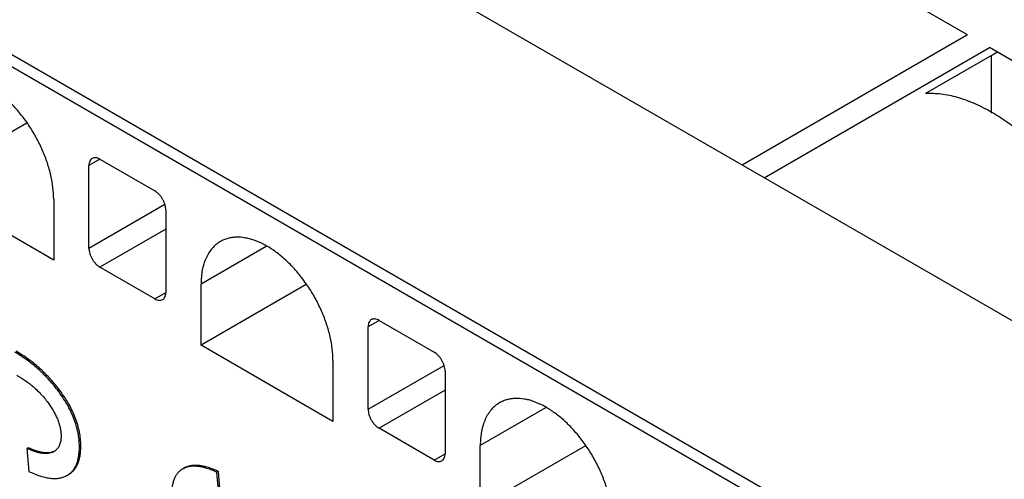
# Model space of a CAD drawing. Header units: inches. Extents: x 0.2 to 16.8, y 0.1 to 10.8.
# Tile 25 of 28: x 14.694 to 15.193, y 9.211 to 9.444. Entities that reach past the tile are written whole.
import ezdxf

# ---------------------------------------------------------------- set-up
doc = ezdxf.new("R2010")
doc.units = ezdxf.units.IN
doc.header["$LTSCALE"] = 0.935
doc.header["$MEASUREMENT"] = 0
doc.layers.get('0').update_dxf_attribs({"linetype": 'CONTINUOUS'})

msp = doc.modelspace()

# ---------------------------------------------------------------- linework, layer by layer
at = {"color": 7, "linetype": 'CONTINUOUS'}
for p, q in [((15.4534470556, 9.1433375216), (14.0737536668, 9.9399551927)), ((13.9028231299, 9.8811250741), (15.3170366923, 9.0645758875)), ((15.3142528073, 9.0597540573), (13.9000392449, 9.8763032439)), ((15.1740840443, 9.4364477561), (15.0437754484, 9.5116842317)), ((15.1740840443, 9.4364477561), (15.0599409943, 9.3705429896)), ((15.0710636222, 9.3641209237), (15.185204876, 9.430024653)), ((15.3155054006, 9.3547928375), (15.1851968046, 9.430029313)), ((15.1861940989, 9.4260178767), (15.1527874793, 9.4067293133)), ((15.1861940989, 9.3969009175), (15.1861940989, 9.4260178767)), ((14.6977139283, 9.3917392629), (14.6444500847, 9.3609853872)), ((14.7346476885, 9.373517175), (14.7290801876, 9.3703025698)), ((14.7346479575, 9.373516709), (14.7624868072, 9.3574429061)), ((14.7290801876, 9.3285147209), (14.7290801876, 9.3703025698)), ((14.7112633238, 9.3224082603), (14.6444500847, 9.3609853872)), ((14.7112633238, 9.3532669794), (14.7112633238, 9.3224082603)), ((14.7290801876, 9.3285147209), (14.7675396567, 9.3507207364)), ((14.7680545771, 9.3477992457), (14.7680545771, 9.3060113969)), ((14.7680545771, 9.338159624), (14.7346479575, 9.3188710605)), ((14.8189381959, 9.3292815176), (14.7858714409, 9.3101891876)), ((14.7624868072, 9.3027972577), (14.7346479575, 9.3188710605)), ((14.7858714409, 9.2793304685), (14.7858714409, 9.3101891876)), ((14.8391352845, 9.3100843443), (14.7858714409, 9.2793304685)), ((14.7624868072, 9.3027972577), (14.7680543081, 9.3060118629)), ((14.8760690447, 9.2918622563), (14.8705015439, 9.2886476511)), ((14.8760693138, 9.2918617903), (14.9039081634, 9.2757879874)), ((14.8705015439, 9.2468598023), (14.8705015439, 9.2886476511)), ((14.8526846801, 9.2407533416), (14.7858714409, 9.2793304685)), ((14.8526846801, 9.2716120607), (14.8526846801, 9.2407533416)), ((14.8705015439, 9.2468598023), (14.9089610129, 9.2690658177)), ((14.9094759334, 9.266144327), (14.9094759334, 9.2243564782)), ((14.7138519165, 9.2570719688), (14.7131448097, 9.2566636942)), ((14.9094759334, 9.2565047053), (14.8760693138, 9.2372161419)), ((14.9603595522, 9.2476265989), (14.9272927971, 9.228534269)), ((14.9039081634, 9.221142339), (14.8760693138, 9.2372161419)), ((14.6983442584, 9.2273693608), (14.6976371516, 9.2269610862)), ((14.6976371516, 9.2269610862), (14.6986404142, 9.215434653)), ((14.7113866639, 9.2254572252), (14.7106795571, 9.2250489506)), ((14.7113522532, 9.2254072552), (14.7106795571, 9.2250489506)), ((14.7249934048, 9.2283163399), (14.724286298, 9.2279080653)), ((14.9039081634, 9.221142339), (14.9094756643, 9.2243569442)), ((14.9272927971, 9.1976755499), (14.9272927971, 9.228534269)), ((14.9805566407, 9.2284294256), (14.9272927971, 9.1976755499)), ((14.777861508, 9.2173541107), (14.7765001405, 9.2166000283)), ((14.7771544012, 9.2169458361), (14.7765041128, 9.21659319)), ((14.7946482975, 9.2153795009), (14.7939411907, 9.2149712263)), ((14.7948190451, 9.2040964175), (14.7939411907, 9.2149712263)), ((14.7955261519, 9.204504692), (14.7946482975, 9.2153795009)), ((14.7172809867, 9.2129981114), (14.718144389, 9.213453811)), ((14.7181478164, 9.2134478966), (14.7188549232, 9.2138561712))]:
    msp.add_line(p, q, dxfattribs=at)
for centre, radius, start, end in [((15.2372817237, 9.3375175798), 0.102187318, 119.3656690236, 119.9960933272), ((15.2418613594, 9.3293232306), 0.1115745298, 118.1482510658, 119.3517165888), ((14.7079654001, 9.2312789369), 0.0067921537, 299.9769087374, 306.7027596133)]:
    msp.add_arc(centre, radius, start, end, dxfattribs=at)
for points, knots in [([(14.7112633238, 9.3532669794), (14.7112633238, 9.3552251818), (14.7109956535, 9.3592720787), (14.7099061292, 9.3654179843), (14.7081279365, 9.3717159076), (14.7057061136, 9.3780291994), (14.7026887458, 9.3842244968), (14.6991437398, 9.3901725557), (14.6951423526, 9.3957433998), (14.690773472, 9.4008208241), (14.6861270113, 9.4052945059), (14.6813029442, 9.4090723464), (14.6764004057, 9.4120708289), (14.672249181, 9.4139065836), (14.6689879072, 9.4149003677), (14.6659217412, 9.4155560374), (14.6628938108, 9.4157786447), (14.659997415, 9.4155060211), (14.6579578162, 9.4150715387), (14.656025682, 9.4144043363), (14.6548143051, 9.4138039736), (14.6542340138, 9.4134686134)], [0, 0, 0, 0, 0.0623236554, 0.1287211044, 0.1983266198, 0.270281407, 0.3436520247, 0.4173804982, 0.4903997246, 0.5616816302, 0.6302768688, 0.6953635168, 0.7563082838, 0.8127431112, 0.8392658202, 0.864689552, 0.9124615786, 0.9351040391, 0.9571090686, 0.9786686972, 1, 1, 1, 1]), ([(15.2196007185, 9.3681521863), (15.2170892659, 9.3711889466), (15.2119213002, 9.376979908), (15.2036670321, 9.3848570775), (15.1951376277, 9.3916841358), (15.1864661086, 9.3973536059), (15.1777832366, 9.4017818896), (15.1692134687, 9.4048961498), (15.160888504, 9.406639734), (15.1554123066, 9.4068720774), (15.1527874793, 9.4067293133)], [0, 0, 0, 0, 0.1483128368, 0.2917692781, 0.4289416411, 0.5589181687, 0.6810286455, 0.7949821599, 0.9010661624, 1, 1, 1, 1]), ([(14.7307108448, 9.3739066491), (14.7304513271, 9.3737568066), (14.7299656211, 9.3733482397), (14.7294472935, 9.3725021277), (14.7291419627, 9.3714590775), (14.7290801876, 9.3707007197), (14.7290801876, 9.3703025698)], [0, 0, 0, 0, 0.2176432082, 0.4509223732, 0.7108333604, 1, 1, 1, 1]), ([(14.7346479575, 9.373516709), (14.7343030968, 9.3737158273), (14.733615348, 9.374041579), (14.7325592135, 9.3742987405), (14.7315671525, 9.3742729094), (14.730970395, 9.3740565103), (14.7307108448, 9.3739066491)], [0, 0, 0, 0, 0.2891723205, 0.549085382, 0.7823621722, 1, 1, 1, 1]), ([(14.7680545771, 9.3477992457), (14.7680545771, 9.3482386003), (14.7679727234, 9.3491543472), (14.7676530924, 9.3505366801), (14.7671372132, 9.3519366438), (14.7664487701, 9.3533011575), (14.7656112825, 9.3545796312), (14.7646568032, 9.355726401), (14.7636194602, 9.3566944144), (14.7628673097, 9.3572232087), (14.7624868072, 9.3574429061)], [0, 0, 0, 0, 0.113958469, 0.2373419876, 0.3670582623, 0.4999939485, 0.6329304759, 0.7626492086, 0.8860366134, 1, 1, 1, 1]), ([(14.8526846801, 9.2716120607), (14.8526846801, 9.2735702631), (14.8524170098, 9.2776171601), (14.8513274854, 9.2837630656), (14.8495492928, 9.2900609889), (14.8471274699, 9.2963742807), (14.8441101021, 9.3025695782), (14.840565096, 9.3085176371), (14.8365637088, 9.3140884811), (14.8321948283, 9.3191659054), (14.8275483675, 9.3236395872), (14.8227243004, 9.3274174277), (14.817821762, 9.3304159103), (14.8136705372, 9.3322516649), (14.8104092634, 9.333245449), (14.8073430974, 9.3339011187), (14.8043151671, 9.3341237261), (14.8014187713, 9.3338511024), (14.7993791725, 9.3334166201), (14.7974470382, 9.3327494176), (14.7962356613, 9.332149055), (14.79565537, 9.3318136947)], [0, 0, 0, 0, 0.0623236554, 0.1287211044, 0.1983266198, 0.270281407, 0.3436520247, 0.4173804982, 0.4903997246, 0.5616816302, 0.6302768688, 0.6953635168, 0.7563082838, 0.8127431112, 0.8392658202, 0.864689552, 0.9124615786, 0.9351040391, 0.9571090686, 0.9786686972, 1, 1, 1, 1]), ([(14.79565537, 9.3318136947), (14.7948810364, 9.3313661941), (14.7933923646, 9.3303269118), (14.7914239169, 9.328392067), (14.78973225, 9.3260938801), (14.7878125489, 9.322486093), (14.7865828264, 9.3183160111), (14.785971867, 9.3138152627), (14.7858714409, 9.3114173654), (14.7858714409, 9.3101891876)], [0, 0, 0, 0, 0.1080670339, 0.2181502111, 0.3321085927, 0.4515037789, 0.7105389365, 0.8515943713, 1, 1, 1, 1]), ([(14.7290801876, 9.3285147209), (14.7290801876, 9.3280753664), (14.7291620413, 9.3271596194), (14.7294816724, 9.3257772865), (14.7299975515, 9.3243773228), (14.7306859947, 9.3230128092), (14.7315234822, 9.3217343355), (14.7324779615, 9.3205875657), (14.7335153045, 9.3196195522), (14.734267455, 9.3190907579), (14.7346479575, 9.3188710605)], [0, 0, 0, 0, 0.113958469, 0.2373419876, 0.3670582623, 0.4999939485, 0.6329304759, 0.7626492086, 0.8860366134, 1, 1, 1, 1]), ([(14.7664239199, 9.3024073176), (14.7666834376, 9.3025571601), (14.7671691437, 9.3029657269), (14.7676874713, 9.303811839), (14.767992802, 9.3048548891), (14.7680545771, 9.305613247), (14.7680545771, 9.3060113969)], [0, 0, 0, 0, 0.2176432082, 0.4509223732, 0.7108333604, 1, 1, 1, 1]), ([(14.7624868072, 9.3027972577), (14.7628316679, 9.3025981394), (14.7635194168, 9.3022723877), (14.7645755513, 9.3020152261), (14.7655676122, 9.3020410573), (14.7661643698, 9.3022574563), (14.7664239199, 9.3024073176)], [0, 0, 0, 0, 0.2891723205, 0.549085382, 0.7823621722, 1, 1, 1, 1]), ([(14.8721322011, 9.2922517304), (14.8718726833, 9.2921018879), (14.8713869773, 9.2916933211), (14.8708686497, 9.290847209), (14.8705633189, 9.2898041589), (14.8705015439, 9.289045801), (14.8705015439, 9.2886476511)], [0, 0, 0, 0, 0.2176432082, 0.4509223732, 0.7108333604, 1, 1, 1, 1]), ([(14.8760693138, 9.2918617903), (14.875724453, 9.2920609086), (14.8750367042, 9.2923866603), (14.8739805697, 9.2926438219), (14.8729885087, 9.2926179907), (14.8723917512, 9.2924015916), (14.8721322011, 9.2922517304)], [0, 0, 0, 0, 0.2891723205, 0.549085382, 0.7823621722, 1, 1, 1, 1]), ([(14.7131448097, 9.2566636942), (14.7116520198, 9.2586223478), (14.708511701, 9.2623735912), (14.7033089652, 9.2674865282), (14.6976695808, 9.2720133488), (14.6936326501, 9.2746257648), (14.6915548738, 9.2758254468)], [0, 0, 0, 0, 0.2543482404, 0.5043859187, 0.7522021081, 1, 1, 1, 1]), ([(14.7138519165, 9.2570719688), (14.7123591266, 9.2590306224), (14.7092188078, 9.2627818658), (14.7040160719, 9.2678948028), (14.6983766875, 9.2724216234), (14.6943397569, 9.2750340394), (14.6922619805, 9.2762337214)], [0, 0, 0, 0, 0.2543482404, 0.5043859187, 0.7522021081, 1, 1, 1, 1]), ([(14.9094759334, 9.266144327), (14.9094759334, 9.2665836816), (14.9093940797, 9.2674994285), (14.9090744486, 9.2688817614), (14.9085585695, 9.2702817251), (14.9078701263, 9.2716462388), (14.9070326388, 9.2729247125), (14.9060781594, 9.2740714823), (14.9050408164, 9.2750394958), (14.9042886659, 9.2755682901), (14.9039081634, 9.2757879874)], [0, 0, 0, 0, 0.113958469, 0.2373419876, 0.3670582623, 0.4999939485, 0.6329304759, 0.7626492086, 0.8860366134, 1, 1, 1, 1]), ([(14.6925581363, 9.2641831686), (14.6940273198, 9.2633348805), (14.6969762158, 9.2614651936), (14.7004724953, 9.2587477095), (14.7031896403, 9.2562603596), (14.705193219, 9.2541970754), (14.707108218, 9.2519642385), (14.7083013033, 9.2503805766), (14.7088754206, 9.2495632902)], [0, 0, 0, 0, 0.230513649, 0.4737565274, 0.6005547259, 0.7308119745, 0.864288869, 1, 1, 1, 1]), ([(14.724286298, 9.2279080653), (14.724286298, 9.229085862), (14.7241683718, 9.2314610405), (14.7236419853, 9.2350254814), (14.722765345, 9.2386079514), (14.7210984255, 9.2434988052), (14.718069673, 9.2496890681), (14.7149179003, 9.2543372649), (14.7131448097, 9.2566636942)], [0, 0, 0, 0, 0.1126006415, 0.2269224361, 0.3439737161, 0.4646984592, 0.7203537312, 1, 1, 1, 1]), ([(14.7249934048, 9.2283163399), (14.7249934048, 9.2294941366), (14.7248754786, 9.2318693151), (14.724349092, 9.235433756), (14.7234724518, 9.239016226), (14.7218055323, 9.2439070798), (14.7187767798, 9.2500973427), (14.7156250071, 9.2547455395), (14.7138519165, 9.2570719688)], [0, 0, 0, 0, 0.1126006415, 0.2269224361, 0.3439737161, 0.4646984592, 0.7203537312, 1, 1, 1, 1]), ([(14.7088754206, 9.2495632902), (14.7097631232, 9.2482995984), (14.7110133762, 9.2463422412), (14.712437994, 9.2436069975), (14.7133521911, 9.2415094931), (14.7140892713, 9.2393966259), (14.7146200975, 9.2372999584), (14.7149328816, 9.2352583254), (14.7150061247, 9.2339172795), (14.7150061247, 9.233266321)], [0, 0, 0, 0, 0.2620701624, 0.3932154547, 0.5230473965, 0.6500069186, 0.7725486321, 0.8895329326, 1, 1, 1, 1]), ([(14.9370767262, 9.250158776), (14.9363023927, 9.2497112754), (14.9348137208, 9.2486719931), (14.9328452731, 9.2467371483), (14.9311536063, 9.2444389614), (14.9292339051, 9.2408311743), (14.9280041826, 9.2366610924), (14.9273932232, 9.232160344), (14.9272927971, 9.2297624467), (14.9272927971, 9.228534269)], [0, 0, 0, 0, 0.1080670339, 0.2181502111, 0.3321085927, 0.4515037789, 0.7105389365, 0.8515943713, 1, 1, 1, 1]), ([(14.9941060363, 9.189957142), (14.9941060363, 9.1919153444), (14.993838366, 9.1959622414), (14.9927488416, 9.2021081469), (14.990970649, 9.2084060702), (14.9885488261, 9.214719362), (14.9855314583, 9.2209146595), (14.9819864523, 9.2268627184), (14.9779850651, 9.2324335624), (14.9736161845, 9.2375109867), (14.9689697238, 9.2419846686), (14.9641456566, 9.245762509), (14.9592431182, 9.2487609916), (14.9550918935, 9.2505967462), (14.9518306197, 9.2515905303), (14.9487644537, 9.2522462), (14.9457365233, 9.2524688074), (14.9428401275, 9.2521961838), (14.9408005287, 9.2517617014), (14.9388683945, 9.2510944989), (14.9376570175, 9.2504941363), (14.9370767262, 9.250158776)], [0, 0, 0, 0, 0.0623236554, 0.1287211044, 0.1983266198, 0.270281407, 0.3436520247, 0.4173804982, 0.4903997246, 0.5616816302, 0.6302768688, 0.6953635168, 0.7563082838, 0.8127431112, 0.8392658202, 0.864689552, 0.9124615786, 0.9351040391, 0.9571090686, 0.9786686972, 1, 1, 1, 1]), ([(14.8705015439, 9.2468598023), (14.8705015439, 9.2464204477), (14.8705833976, 9.2455047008), (14.8709030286, 9.2441223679), (14.8714189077, 9.2427224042), (14.8721073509, 9.2413578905), (14.8729448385, 9.2400794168), (14.8738993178, 9.238932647), (14.8749366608, 9.2379646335), (14.8756888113, 9.2374358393), (14.8760693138, 9.2372161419)], [0, 0, 0, 0, 0.113958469, 0.2373419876, 0.3670582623, 0.4999939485, 0.6329304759, 0.7626492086, 0.8860366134, 1, 1, 1, 1]), ([(14.7150061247, 9.233266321), (14.7150061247, 9.2328589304), (14.7149785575, 9.2320612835), (14.7148446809, 9.2308999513), (14.7146151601, 9.2298113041), (14.7142835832, 9.2288092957), (14.713853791, 9.2279038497), (14.7133323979, 9.2271005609), (14.712723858, 9.2264057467), (14.7122638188, 9.2260116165), (14.7120248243, 9.2258333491)], [0, 0, 0, 0, 0.147033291, 0.2877383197, 0.4214235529, 0.5478742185, 0.667769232, 0.7821847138, 0.8923906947, 1, 1, 1, 1]), ([(14.7106795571, 9.2250489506), (14.7102344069, 9.2248500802), (14.7092746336, 9.2245528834), (14.7077508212, 9.2243823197), (14.7061517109, 9.2244350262), (14.7045007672, 9.2246772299), (14.7028125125, 9.2250734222), (14.7004947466, 9.2257806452), (14.698778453, 9.2264625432), (14.6976371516, 9.2269610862)], [0, 0, 0, 0, 0.1082224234, 0.2210016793, 0.3389781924, 0.4623863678, 0.5908105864, 0.7235496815, 1, 1, 1, 1]), ([(14.7113866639, 9.2254572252), (14.7110164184, 9.2252918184), (14.7102127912, 9.2250240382), (14.7089051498, 9.224822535), (14.7074639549, 9.2248047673), (14.7058903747, 9.2249673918), (14.7041845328, 9.2253077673), (14.7023469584, 9.2258240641), (14.7003784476, 9.2265147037), (14.6990368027, 9.2270668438), (14.6983442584, 9.2273693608)], [0, 0, 0, 0, 0.0899985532, 0.1867782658, 0.2925641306, 0.4089985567, 0.5372548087, 0.6781563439, 0.832274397, 1, 1, 1, 1]), ([(14.718147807, 9.2134478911), (14.7186550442, 9.2137407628), (14.7196224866, 9.214412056), (14.7208875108, 9.2156651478), (14.7219516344, 9.2171513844), (14.7228152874, 9.2188663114), (14.7234812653, 9.2208074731), (14.7239523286, 9.2229740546), (14.7242306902, 9.2253661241), (14.724286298, 9.2270373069), (14.724286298, 9.2279080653)], [0, 0, 0, 0, 0.1067023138, 0.213285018, 0.3228432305, 0.4382223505, 0.5618567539, 0.6957221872, 0.8413703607, 1, 1, 1, 1]), ([(14.7188549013, 9.2138561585), (14.7193621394, 9.2141490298), (14.7203295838, 9.2148203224), (14.7215946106, 9.216073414), (14.7226587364, 9.2175596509), (14.7235223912, 9.2192745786), (14.7241883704, 9.2212157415), (14.7246594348, 9.2233823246), (14.7249377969, 9.2257743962), (14.7249934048, 9.2274455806), (14.7249934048, 9.2283163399)], [0, 0, 0, 0, 0.1067023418, 0.2132850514, 0.3228432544, 0.4382223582, 0.561856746, 0.69572217, 0.8413703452, 1, 1, 1, 1]), ([(14.9078452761, 9.2207523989), (14.9081047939, 9.2209022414), (14.9085904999, 9.2213108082), (14.9091088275, 9.2221569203), (14.9094141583, 9.2231999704), (14.9094759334, 9.2239583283), (14.9094759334, 9.2243564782)], [0, 0, 0, 0, 0.2176432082, 0.4509223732, 0.7108333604, 1, 1, 1, 1]), ([(14.9039081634, 9.221142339), (14.9042530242, 9.2209432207), (14.904940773, 9.220617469), (14.9059969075, 9.2203603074), (14.9069889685, 9.2203861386), (14.907585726, 9.2206025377), (14.9078452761, 9.2207523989)], [0, 0, 0, 0, 0.2891723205, 0.549085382, 0.7823621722, 1, 1, 1, 1]), ([(14.6986404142, 9.215434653), (14.6995745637, 9.2149787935), (14.7013950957, 9.2141517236), (14.7040948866, 9.2131382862), (14.7066508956, 9.2124036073), (14.7090641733, 9.2119481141), (14.7113357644, 9.2117727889), (14.7134663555, 9.211879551), (14.7154545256, 9.2122704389), (14.7166946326, 9.2127259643), (14.7172809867, 9.2129981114)], [0, 0, 0, 0, 0.16068707, 0.3088856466, 0.4454142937, 0.571312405, 0.6878964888, 0.7968132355, 0.9000682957, 1, 1, 1, 1]), ([(14.7765001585, 9.2166000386), (14.7760552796, 9.2163431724), (14.7752059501, 9.2157580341), (14.7740895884, 9.2146718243), (14.7731457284, 9.2133868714), (14.7723759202, 9.2119056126), (14.7717796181, 9.2102291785), (14.7713560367, 9.2083574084), (14.7711046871, 9.2062893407), (14.7710542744, 9.2048438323), (14.7710542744, 9.2040905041)], [0, 0, 0, 0, 0.1077025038, 0.2150846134, 0.3250926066, 0.4405201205, 0.5638383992, 0.6971227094, 0.8420599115, 1, 1, 1, 1]), ([(14.7939411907, 9.2149712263), (14.7930828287, 9.2153625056), (14.7914141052, 9.2160717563), (14.7889498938, 9.2169389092), (14.7866292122, 9.2175636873), (14.7844507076, 9.2179450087), (14.7824129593, 9.2180812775), (14.7805147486, 9.2179699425), (14.7787567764, 9.2176081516), (14.777666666, 9.2171929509), (14.7771544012, 9.2169458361)], [0, 0, 0, 0, 0.1624107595, 0.3119650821, 0.4494108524, 0.5757155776, 0.6921296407, 0.8002523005, 0.9020798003, 1, 1, 1, 1]), ([(14.7946482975, 9.2153795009), (14.7937899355, 9.2157707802), (14.792121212, 9.2164800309), (14.7896570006, 9.2173471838), (14.787336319, 9.2179719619), (14.7851578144, 9.2183532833), (14.7831200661, 9.2184895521), (14.7812218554, 9.2183782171), (14.7794638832, 9.2180164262), (14.7783737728, 9.2176012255), (14.777861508, 9.2173541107)], [0, 0, 0, 0, 0.1624107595, 0.3119650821, 0.4494108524, 0.5757155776, 0.6921296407, 0.8002523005, 0.9020798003, 1, 1, 1, 1])]:
    msp.add_open_spline(points, degree=3, knots=knots, dxfattribs=at)

doc.saveas('drawing.dxf')
